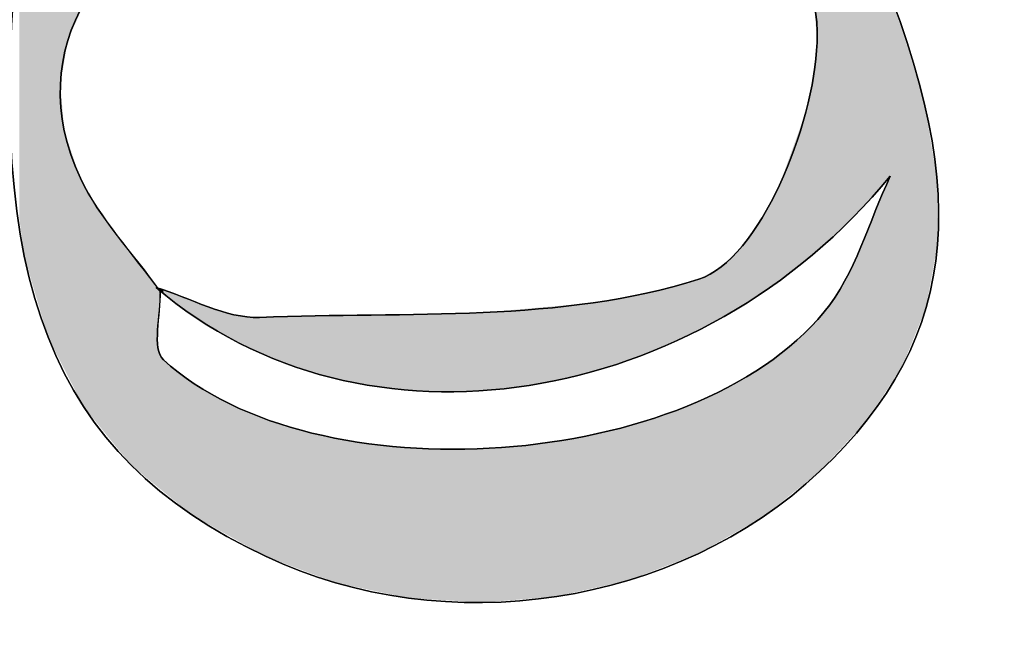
# Model space of a CAD drawing. Extents: x 113 to 1126, y 865 to 1100.
# Tile 8 of 256: x 865.8 to 871.67, y 954.14 to 957.87. Entities that reach past the tile are written whole.
import ezdxf

# ---------------------------------------------------------------- set-up
doc = ezdxf.new("R2010")
doc.units = 0
doc.layers.add('LAYER_1', color=7, linetype='CONTINUOUS')

# ---------------------------------------------------------------- blocks, each defined once
blk = doc.blocks.new('*U10')
at = {"layer": 'LAYER_1', "color": 7}
for points in [[(870.6821, 956.6153), (870.5954, 960.5818), (870.6821, 960.7756)], [(870.5954, 956.5355), (870.568, 960.5205), (870.5954, 960.5818)], [(870.568, 956.5103), (870.5663, 960.5166), (870.568, 960.5205)], [(870.5663, 956.5086), (870.5536, 959.7809), (870.5663, 959.8567)], [(870.5523, 957.742), (870.5412, 959.7071), (870.5523, 959.7734)], [(870.5529, 957.7347), (870.5523, 959.7734), (870.5529, 959.7768)], [(870.5523, 957.742), (870.5523, 959.7734), (870.5529, 957.7347)], [(870.5536, 956.4969), (870.5529, 959.7768), (870.5536, 959.7809)], [(870.5412, 957.8814), (870.5412, 959.7071), (870.5523, 957.742)], [(865.7983, 956.6934), (865.7983, 959.3514), (865.8288, 956.4619)], [(865.8288, 956.4619), (865.8288, 959.3514), (865.97, 955.9799)], [(865.97, 955.9799), (865.97, 959.3513), (866.0437, 955.8361)], [(870.5523, 956.4957), (870.5412, 957.6242), (870.5523, 957.7291)], [(870.5529, 956.4963), (870.5523, 957.7291), (870.5529, 957.7347)], [(870.5412, 956.4855), (870.5342, 957.558), (870.5412, 957.6242)], [(870.5318, 956.4768), (870.5252, 957.5049), (870.5318, 957.5356)], [(870.5342, 956.479), (870.5318, 957.5356), (870.5342, 957.558)], [(866.0437, 955.8361), (866.0437, 957.4852), (866.0668, 955.7911)], [(870.5252, 956.4707), (870.4969, 957.374), (870.5252, 957.5049)], [(870.4967, 956.449), (870.4853, 957.3202), (870.4967, 957.3732)], [(870.4969, 956.4491), (870.4967, 957.3732), (870.4969, 957.374)], [(870.4795, 956.4357), (870.4626, 957.2573), (870.4795, 957.3041)], [(870.4853, 956.4402), (870.4795, 957.3041), (870.4853, 957.3202)], [(870.4626, 956.4228), (870.4327, 957.1746), (870.4626, 957.2573)], [(866.0668, 955.7911), (866.0668, 957.209), (866.0876, 955.7504)], [(870.4327, 956.3999), (870.3836, 957.0388), (870.4327, 957.1746)], [(866.0876, 955.7504), (866.0876, 957.1478), (866.1628, 955.6037)], [(870.3836, 956.3623), (870.3455, 956.9333), (870.3836, 957.0388)], [(866.1628, 955.6037), (866.1628, 956.9276), (866.1813, 955.5676)], [(870.3455, 956.3331), (870.3286, 956.8864), (870.3455, 956.9333)], [(870.989, 955.6984), (870.8982, 956.7212), (870.989, 956.9399)], [(866.1813, 955.5676), (866.1813, 956.8952), (866.1928, 955.5535)], [(866.1928, 955.5535), (866.1928, 956.8751), (866.2635, 955.4666)], [(870.3286, 956.3202), (870.2687, 956.7737), (870.3286, 956.8864)], [(866.2635, 955.4666), (866.2635, 956.7515), (866.2939, 955.4292)], [(870.2562, 956.2664), (870.2395, 956.7187), (870.2562, 956.7501)], [(870.2687, 956.2743), (870.2562, 956.7501), (870.2687, 956.7737)], [(866.2939, 955.4292), (866.2939, 956.709), (866.3533, 955.3561)], [(870.2246, 956.2464), (870.1905, 956.6423), (870.2246, 956.6907)], [(870.2251, 956.2468), (870.2246, 956.6907), (870.2251, 956.6917)], [(870.2395, 956.2558), (870.2251, 956.6917), (870.2395, 956.7187)], [(870.8982, 955.5591), (870.8517, 956.6096), (870.8982, 956.7212)], [(866.3533, 955.3561), (866.3533, 956.626), (866.3833, 955.3191)], [(870.1905, 956.2249), (870.1076, 956.5244), (870.1905, 956.6423)], [(866.3833, 955.3191), (866.3833, 956.584), (866.4658, 955.2177)], [(870.8517, 955.4879), (870.8321, 956.5624), (870.8517, 956.6096)], [(870.1076, 956.1726), (870.0198, 956.4375), (870.1076, 956.5244)], [(870.8136, 955.4466), (870.7661, 956.4175), (870.8136, 956.5179)], [(870.8321, 955.4667), (870.8136, 956.5179), (870.8321, 956.5624)], [(866.4658, 955.2177), (866.4658, 956.4772), (866.5632, 955.138)], [(869.9809, 956.0946), (869.9327, 956.3725), (869.9809, 956.3989)], [(869.999, 956.1039), (869.9809, 956.3989), (869.999, 956.4169)], [(870.005, 956.1077), (869.999, 956.4169), (870.005, 956.4229)], [(870.0198, 956.1171), (870.005, 956.4229), (870.0198, 956.4375)], [(870.7661, 955.3951), (870.717, 956.314), (870.7661, 956.4175)], [(866.5632, 955.138), (866.5632, 956.3511), (866.6138, 955.0967)], [(869.9162, 956.0615), (869.8473, 956.3256), (869.9162, 956.3634)], [(869.9327, 956.0699), (869.9162, 956.3634), (869.9327, 956.3725)], [(866.6138, 956.277), (866.6138, 956.2856), (866.6229, 956.2736)], [(866.6138, 955.0967), (866.6138, 956.277), (866.6229, 955.0892)], [(869.7186, 955.9602), (869.6499, 956.2728), (869.7186, 956.2912)], [(869.778, 955.9906), (869.7186, 956.2912), (869.778, 956.3071)], [(869.7965, 956.0001), (869.778, 956.3071), (869.7965, 956.312)], [(869.8324, 956.0185), (869.7965, 956.312), (869.8324, 956.3216)], [(869.8435, 956.0242), (869.8324, 956.3216), (869.8435, 956.3246)], [(869.8473, 956.0261), (869.8435, 956.3246), (869.8473, 956.3256)], [(870.717, 955.3419), (870.6821, 956.2613), (870.717, 956.314)], [(866.6229, 956.2736), (866.6229, 956.2737), (866.6231, 956.2736)], [(866.6252, 956.2708), (866.6252, 956.2728), (866.6297, 956.2649)], [(866.6297, 956.2649), (866.6297, 956.2711), (866.6393, 956.2577)], [(866.6393, 956.2577), (866.6393, 956.2675), (866.6575, 956.2438)], [(866.6575, 956.2438), (866.6575, 956.2607), (866.8167, 956.1231)], [(866.8167, 956.1231), (866.6575, 956.2607), (866.8167, 956.2012)], [(869.4299, 955.8435), (869.3652, 956.2117), (869.4299, 956.2234)], [(869.4325, 955.8445), (869.4299, 956.2234), (869.4325, 956.2238)], [(869.4999, 955.8717), (869.4325, 956.2238), (869.4999, 956.2359)], [(869.5181, 955.8791), (869.4999, 956.2359), (869.5181, 956.2392)], [(869.5372, 955.8868), (869.5181, 956.2392), (869.5372, 956.2427)], [(869.6499, 955.9324), (869.5372, 956.2427), (869.6499, 956.2728)], [(870.6821, 955.304), (870.5954, 956.1306), (870.6821, 956.2613)], [(866.8167, 956.1231), (866.8167, 956.2012), (866.8263, 956.1158)], [(866.8263, 956.1158), (866.8263, 956.1977), (866.8415, 956.1043)], [(866.8415, 956.1043), (866.8415, 956.192), (866.8534, 956.0952)], [(866.8534, 956.0952), (866.8534, 956.1875), (866.9235, 956.0541)], [(866.9235, 956.0541), (866.9235, 956.1613), (867.0532, 955.9781)], [(868.9609, 955.7187), (868.8371, 956.1516), (868.9609, 956.1625)], [(869.0015, 955.727), (868.9609, 956.1625), (869.0015, 956.1661)], [(869.1352, 955.7544), (869.0015, 956.1661), (869.1352, 956.1779)], [(869.1662, 955.7638), (869.1352, 956.1779), (869.1662, 956.1807)], [(869.2187, 955.7796), (869.1662, 956.1807), (869.2187, 956.1853)], [(869.2444, 955.7874), (869.2187, 956.1853), (869.2444, 956.19)], [(869.3402, 955.8164), (869.2444, 956.19), (869.3402, 956.2072)], [(869.3652, 955.8239), (869.3402, 956.2072), (869.3652, 956.2117)], [(867.0532, 955.9781), (867.0532, 956.1219), (867.078, 955.9636)], [(867.078, 955.9636), (867.078, 956.1144), (867.1078, 955.9461)], [(867.1078, 955.9461), (867.1078, 956.1113), (867.1088, 955.9455)], [(867.1088, 955.9455), (867.1088, 956.1112), (867.2311, 955.8917)], [(867.2656, 955.8766), (867.2311, 956.0986), (867.2656, 956.0993)], [(867.2311, 955.8917), (867.2311, 956.0986), (867.2656, 955.8766)], [(867.2884, 955.8666), (867.2656, 956.0993), (867.2884, 956.0998)], [(867.2656, 955.8766), (867.2656, 956.0993), (867.2884, 955.8666)], [(867.3776, 955.8274), (867.2884, 956.0998), (867.3776, 956.1017)], [(867.2884, 955.8666), (867.2884, 956.0998), (867.3776, 955.8274)], [(867.543, 955.7759), (867.3776, 956.1017), (867.543, 956.1053)], [(867.3776, 955.8274), (867.3776, 956.1017), (867.543, 955.7759)], [(867.6573, 955.7404), (867.543, 956.1053), (867.6573, 956.1078)], [(867.543, 955.7759), (867.543, 956.1053), (867.6573, 955.7404)], [(867.6826, 955.7354), (867.6573, 956.1078), (867.6826, 956.1083)], [(867.6573, 955.7404), (867.6573, 956.1078), (867.6826, 955.7354)], [(867.8127, 955.7099), (867.6826, 956.1083), (867.8127, 956.1112)], [(867.6826, 955.7354), (867.6826, 956.1083), (867.8127, 955.7099)], [(867.9455, 955.684), (867.8127, 956.1112), (867.9455, 956.114)], [(867.8127, 955.7099), (867.8127, 956.1112), (867.9455, 955.684)], [(868.0936, 955.6707), (867.9455, 956.114), (868.0936, 956.1172)], [(867.9455, 955.684), (867.9455, 956.114), (868.0936, 955.6707)], [(868.1172, 955.6686), (868.0936, 956.1172), (868.1172, 956.1177)], [(868.0936, 955.6707), (868.0936, 956.1172), (868.1172, 955.6686)], [(868.2247, 955.659), (868.1172, 956.1177), (868.2247, 956.1201)], [(868.1172, 955.6686), (868.1172, 956.1177), (868.2247, 955.659)], [(868.2398, 955.6577), (868.2247, 956.1201), (868.2398, 956.1204)], [(868.2247, 955.659), (868.2247, 956.1201), (868.2398, 955.6577)], [(868.3813, 955.6593), (868.2398, 956.1204), (868.3813, 956.1235)], [(868.5378, 955.661), (868.3813, 956.1235), (868.5378, 956.1268)], [(868.56, 955.6634), (868.5378, 956.1268), (868.56, 956.1273)], [(868.5637, 955.6638), (868.56, 956.1273), (868.5637, 956.1274)], [(868.6718, 955.6755), (868.5637, 956.1274), (868.6718, 956.137)], [(868.8371, 955.6934), (868.6718, 956.137), (868.8371, 956.1516)], [(870.5663, 955.1791), (870.5536, 956.0872), (870.5663, 956.1004)], [(870.568, 955.1805), (870.5663, 956.1004), (870.568, 956.1022)], [(870.5954, 955.2101), (870.568, 956.1022), (870.5954, 956.1306)], [(870.5252, 955.1463), (870.4969, 956.0285), (870.5252, 956.0578)], [(870.5318, 955.1516), (870.5252, 956.0578), (870.5318, 956.0646)], [(870.5342, 955.1535), (870.5318, 956.0646), (870.5342, 956.0671)], [(870.5412, 955.1591), (870.5342, 956.0671), (870.5412, 956.0744)], [(870.5523, 955.1679), (870.5412, 956.0744), (870.5523, 956.0859)], [(870.5529, 955.1684), (870.5523, 956.0859), (870.5529, 956.0865)], [(870.5536, 955.1689), (870.5529, 956.0865), (870.5536, 956.0872)], [(866.6229, 955.0892), (866.6229, 956.0218), (866.6231, 955.0891)], [(866.6231, 955.0891), (866.6231, 956.0167), (866.6252, 955.0873)], [(870.4626, 955.0964), (870.4327, 955.9619), (870.4626, 955.9928)], [(870.4795, 955.1099), (870.4626, 955.9928), (870.4795, 956.0104)], [(870.4853, 955.1145), (870.4795, 956.0104), (870.4853, 956.0164)], [(870.4967, 955.1237), (870.4853, 956.0164), (870.4967, 956.0283)], [(870.4969, 955.1238), (870.4967, 956.0283), (870.4969, 956.0285)], [(870.3836, 955.0336), (870.3455, 955.8943), (870.3836, 955.9238)], [(870.4327, 955.0727), (870.3836, 955.9238), (870.4327, 955.9619)], [(866.6252, 955.0873), (866.6252, 955.9177), (866.6297, 955.0836)], [(866.6297, 955.0836), (866.6297, 955.9078), (866.6393, 955.0758)], [(866.6393, 955.0758), (866.6393, 955.8867), (866.6575, 955.0609)], [(870.3286, 954.9897), (870.2687, 955.8347), (870.3286, 955.8811)], [(870.3455, 955.0032), (870.3286, 955.8811), (870.3455, 955.8943)], [(866.6575, 955.0609), (866.6575, 955.8464), (866.8167, 954.9307)], [(870.2395, 954.9187), (870.2251, 955.8035), (870.2395, 955.812)], [(870.2562, 954.932), (870.2395, 955.812), (870.2562, 955.825)], [(870.2687, 954.942), (870.2562, 955.825), (870.2687, 955.8347)], [(870.1905, 954.8877), (870.1076, 955.7335), (870.1905, 955.7829)], [(870.2246, 954.907), (870.1905, 955.7829), (870.2246, 955.8032)], [(870.2251, 954.9073), (870.2246, 955.8032), (870.2251, 955.8035)], [(866.8167, 954.9307), (866.8167, 955.7227), (866.8263, 954.9229)], [(866.8263, 954.9229), (866.8263, 955.7152), (866.8415, 954.9143)], [(866.8415, 954.9143), (866.8415, 955.7034), (866.8534, 954.9076)], [(866.8534, 954.9076), (866.8534, 955.6966), (866.9235, 954.8682)], [(870.1076, 954.8408), (870.0198, 955.6812), (870.1076, 955.7335)], [(866.9235, 954.8682), (866.9235, 955.6568), (867.0532, 954.7953)], [(869.9162, 954.7325), (869.8473, 955.6017), (869.9162, 955.6335)], [(869.9327, 954.7418), (869.9162, 955.6335), (869.9327, 955.641)], [(869.9809, 954.769), (869.9327, 955.641), (869.9809, 955.6632)], [(869.999, 954.7793), (869.9809, 955.6632), (869.999, 955.6716)], [(870.005, 954.7827), (869.999, 955.6716), (870.005, 955.6744)], [(870.0198, 954.7911), (870.005, 955.6744), (870.0198, 955.6812)], [(867.0532, 954.7953), (867.0532, 955.5831), (867.078, 954.7814)], [(867.078, 954.7814), (867.078, 955.5728), (867.1078, 954.7646)], [(869.7965, 954.6733), (869.778, 955.5698), (869.7965, 955.5783)], [(869.8324, 954.6871), (869.7965, 955.5783), (869.8324, 955.5948)], [(869.8435, 954.6913), (869.8324, 955.5948), (869.8435, 955.5999)], [(869.8473, 954.6935), (869.8435, 955.5999), (869.8473, 955.6017)], [(867.1078, 954.7646), (867.1078, 955.5604), (867.1088, 954.764)], [(867.1088, 954.764), (867.1088, 955.56), (867.2311, 954.6953)], [(869.6499, 954.6171), (869.5372, 955.4847), (869.6499, 955.5245)], [(869.7186, 954.6435), (869.6499, 955.5245), (869.7186, 955.5488)], [(869.778, 954.6662), (869.7186, 955.5488), (869.778, 955.5698)], [(867.2311, 954.6953), (867.2311, 955.5091), (867.2656, 954.6759)], [(867.2656, 954.6759), (867.2656, 955.4948), (867.2884, 954.6673)], [(867.2884, 954.6673), (867.2884, 955.4853), (867.3776, 954.6337)], [(867.3776, 954.6337), (867.3776, 955.4588), (867.543, 954.5715)], [(869.4299, 954.5333), (869.3652, 955.4379), (869.4299, 955.4549)], [(869.4325, 954.5339), (869.4299, 955.4549), (869.4325, 955.4555)], [(869.4999, 954.5597), (869.4325, 955.4555), (869.4999, 955.4732)], [(869.5181, 954.5667), (869.4999, 955.4732), (869.5181, 955.478)], [(869.5372, 954.574), (869.5181, 955.478), (869.5372, 955.4847)], [(867.543, 954.5715), (867.543, 955.4097), (867.6573, 954.5284)], [(869.2187, 954.4856), (869.1662, 955.392), (869.2187, 955.4015)], [(869.2444, 954.4914), (869.2187, 955.4015), (869.2444, 955.4062)], [(869.3402, 954.513), (869.2444, 955.4062), (869.3402, 955.4313)], [(869.3652, 954.5187), (869.3402, 955.4313), (869.3652, 955.4379)], [(867.6573, 954.5284), (867.6573, 955.3869), (867.6826, 954.5189)], [(867.6826, 954.5189), (867.6826, 955.3819), (867.8127, 954.4915)], [(867.8127, 954.4915), (867.8127, 955.356), (867.9455, 954.4636)], [(867.9455, 954.4636), (867.9455, 955.3408), (868.0936, 954.4325)], [(868.8371, 954.4231), (868.6718, 955.3235), (868.8371, 955.3413)], [(868.9609, 954.4332), (868.8371, 955.3413), (868.9609, 955.3546)], [(869.0015, 954.4365), (868.9609, 955.3546), (869.0015, 955.362)], [(869.1352, 954.4667), (869.0015, 955.362), (869.1352, 955.3863)], [(869.1662, 954.4737), (869.1352, 955.3863), (869.1662, 955.392)], [(868.0936, 954.4325), (868.0936, 955.3239), (868.1172, 954.4275)], [(868.1172, 954.4275), (868.1172, 955.323), (868.2247, 954.421)], [(868.2247, 954.421), (868.2247, 955.319), (868.2398, 954.4201)], [(868.2398, 954.4201), (868.2398, 955.3185), (868.3813, 954.4115)], [(868.5378, 954.4019), (868.3813, 955.3132), (868.5378, 955.3187)], [(868.3813, 954.4115), (868.3813, 955.3132), (868.5378, 954.4019)], [(868.56, 954.4006), (868.5378, 955.3187), (868.56, 955.3195)], [(868.5378, 954.4019), (868.5378, 955.3187), (868.56, 954.4006)], [(868.5637, 954.4009), (868.56, 955.3195), (868.5637, 955.3196)], [(868.6718, 954.4097), (868.5637, 955.3196), (868.6718, 955.3235)]]:
    blk.add_solid(points, dxfattribs=at)
at = {"layer": 'LAYER_1', "color": 7, "extrusion": (0, 0, -1)}
for points in [[(-870.6821, 956.6153), (-870.6821, 960.7756), (-870.717, 956.6476)], [(-870.717, 956.6476), (-870.6821, 960.7756), (-870.717, 960.7043)], [(-870.717, 956.6476), (-870.717, 960.7043), (-870.7661, 956.6928)], [(-870.7661, 956.6928), (-870.717, 960.7043), (-870.7661, 960.6042)], [(-870.5954, 956.5355), (-870.5954, 960.5818), (-870.6821, 956.6153)], [(-870.7661, 956.6928), (-870.7661, 960.6042), (-870.8136, 956.7454)], [(-870.8136, 956.7454), (-870.7661, 960.6042), (-870.8136, 960.5072)], [(-870.5663, 956.5086), (-870.5663, 960.5166), (-870.568, 956.5103)], [(-870.568, 956.5103), (-870.568, 960.5205), (-870.5954, 956.5355)], [(-870.8136, 956.7454), (-870.8136, 960.5072), (-870.8321, 956.7659)], [(-870.8321, 956.7659), (-870.8136, 960.5072), (-870.8321, 960.4694)], [(-870.5529, 956.4963), (-870.5529, 959.7768), (-870.5536, 956.4969)], [(-870.5536, 956.4969), (-870.5536, 959.7809), (-870.5663, 956.5086)], [(-865.8288, 956.4619), (-865.7983, 959.3514), (-865.8288, 959.3514)], [(-865.97, 955.9799), (-865.8288, 959.3514), (-865.97, 959.3513)], [(-866.0437, 955.8361), (-865.97, 959.3513), (-866.0437, 959.3513)], [(-866.0437, 957.4852), (-866.0437, 959.3513), (-866.0668, 957.6224)], [(-866.0668, 957.6224), (-866.0437, 959.3513), (-866.0668, 959.3513)], [(-866.0668, 957.6224), (-866.0668, 959.3513), (-866.0876, 957.7466)], [(-866.0876, 957.7466), (-866.0668, 959.3513), (-866.0876, 959.3513)], [(-866.0876, 957.7466), (-866.0876, 959.3513), (-866.1628, 957.9158)], [(-870.8321, 956.7659), (-870.8321, 958.3923), (-870.8517, 956.7877)], [(-870.8517, 956.7877), (-870.8321, 958.3923), (-870.8517, 958.3437)], [(-870.8517, 956.7877), (-870.8517, 958.3437), (-870.8982, 956.8391)], [(-870.8982, 956.8391), (-870.8517, 958.3437), (-870.8982, 958.2287)], [(-870.8982, 956.8391), (-870.8982, 958.2287), (-870.989, 956.9399)], [(-870.989, 956.9399), (-870.8982, 958.2287), (-870.989, 958.0034)], [(-870.989, 955.6984), (-870.989, 958.0034), (-871.006, 955.7245)], [(-871.006, 955.7245), (-870.989, 958.0034), (-871.006, 957.9613)], [(-871.006, 955.7245), (-871.006, 957.9613), (-871.0468, 955.787)], [(-871.0468, 955.787), (-871.006, 957.9613), (-871.0468, 957.8602)], [(-871.0468, 955.787), (-871.0468, 957.8602), (-871.0565, 955.8019)], [(-871.0565, 955.8019), (-871.0468, 957.8602), (-871.0565, 957.8277)], [(-871.0565, 955.8019), (-871.0565, 957.8277), (-871.063, 955.8118)], [(-871.063, 955.8118), (-871.0565, 957.8277), (-871.063, 957.8062)], [(-871.063, 955.8118), (-871.063, 957.8062), (-871.1262, 955.9689)], [(-871.1262, 955.9689), (-871.063, 957.8062), (-871.1262, 957.5945)], [(-870.5523, 956.4957), (-870.5523, 957.7291), (-870.5529, 956.4963)], [(-870.5412, 956.4855), (-870.5412, 957.6242), (-870.5523, 956.4957)], [(-871.1262, 955.9689), (-871.1262, 957.5945), (-871.1579, 956.0473)], [(-871.1579, 956.0473), (-871.1262, 957.5945), (-871.1579, 957.4888)], [(-870.5318, 956.4768), (-870.5318, 957.5356), (-870.5342, 956.479)], [(-870.5342, 956.479), (-870.5342, 957.558), (-870.5412, 956.4855)], [(-866.0668, 955.7911), (-866.0437, 957.4852), (-866.0668, 957.209)], [(-870.5252, 956.4707), (-870.5252, 957.5049), (-870.5318, 956.4768)], [(-871.1579, 956.0473), (-871.1579, 957.4888), (-871.1916, 956.1311)], [(-871.1916, 956.1311), (-871.1579, 957.4888), (-871.1916, 957.3758)], [(-870.4967, 956.449), (-870.4967, 957.3732), (-870.4969, 956.4491)], [(-870.4969, 956.4491), (-870.4969, 957.374), (-870.5252, 956.4707)], [(-871.1916, 956.1311), (-871.1916, 957.3758), (-871.1921, 956.1322)], [(-871.1921, 956.1322), (-871.1916, 957.3758), (-871.1921, 957.3732)], [(-871.1921, 956.1322), (-871.1921, 957.3732), (-871.2021, 956.1573)], [(-871.2021, 956.1573), (-871.1921, 957.3732), (-871.2021, 957.3133)], [(-870.4795, 956.4357), (-870.4795, 957.3041), (-870.4853, 956.4402)], [(-870.4853, 956.4402), (-870.4853, 957.3202), (-870.4967, 956.449)], [(-871.2021, 956.1573), (-871.2021, 957.3133), (-871.2028, 956.161)], [(-871.2028, 956.161), (-871.2021, 957.3133), (-871.2028, 957.3094)], [(-871.2028, 956.161), (-871.2028, 957.3094), (-871.266, 956.5095)], [(-871.266, 956.5095), (-871.2028, 957.3094), (-871.266, 956.9341)], [(-870.4626, 956.4228), (-870.4626, 957.2573), (-870.4795, 956.4357)], [(-866.0876, 955.7504), (-866.0668, 957.209), (-866.0876, 957.1478)], [(-870.4327, 956.3999), (-870.4327, 957.1746), (-870.4626, 956.4228)], [(-866.1628, 955.6037), (-866.0876, 957.1478), (-866.1628, 956.9276)], [(-870.3836, 956.3623), (-870.3836, 957.0388), (-870.4327, 956.3999)], [(-866.1813, 955.5676), (-866.1628, 956.9276), (-866.1813, 956.8952)], [(-870.3455, 956.3331), (-870.3455, 956.9333), (-870.3836, 956.3623)], [(-871.266, 956.5095), (-871.266, 956.9341), (-871.2697, 956.5296)], [(-866.1928, 955.5535), (-866.1813, 956.8952), (-866.1928, 956.8751)], [(-866.2635, 955.4666), (-866.1928, 956.8751), (-866.2635, 956.7515)], [(-870.3286, 956.3202), (-870.3286, 956.8864), (-870.3455, 956.3331)], [(-866.2939, 955.4292), (-866.2635, 956.7515), (-866.2939, 956.709)], [(-870.2562, 956.2664), (-870.2562, 956.7501), (-870.2687, 956.2743)], [(-870.2687, 956.2743), (-870.2687, 956.7737), (-870.3286, 956.3202)], [(-866.3533, 955.3561), (-866.2939, 956.709), (-866.3533, 956.626)], [(-870.2246, 956.2464), (-870.2246, 956.6907), (-870.2251, 956.2468)], [(-870.2251, 956.2468), (-870.2251, 956.6917), (-870.2395, 956.2558)], [(-870.2395, 956.2558), (-870.2395, 956.7187), (-870.2562, 956.2664)], [(-870.8982, 955.5591), (-870.8982, 956.7212), (-870.989, 955.6984)], [(-866.3833, 955.3191), (-866.3533, 956.626), (-866.3833, 956.584)], [(-870.1905, 956.2249), (-870.1905, 956.6423), (-870.2246, 956.2464)], [(-866.4658, 955.2177), (-866.3833, 956.584), (-866.4658, 956.4772)], [(-870.8517, 955.4879), (-870.8517, 956.6096), (-870.8982, 955.5591)], [(-870.1076, 956.1726), (-870.1076, 956.5244), (-870.1905, 956.2249)], [(-870.8136, 955.4466), (-870.8136, 956.5179), (-870.8321, 955.4667)], [(-870.8321, 955.4667), (-870.8321, 956.5624), (-870.8517, 955.4879)], [(-866.5632, 955.138), (-866.4658, 956.4772), (-866.5632, 956.3511)], [(-869.9809, 956.0946), (-869.9809, 956.3989), (-869.999, 956.1039)], [(-869.999, 956.1039), (-869.999, 956.4169), (-870.005, 956.1077)], [(-870.005, 956.1077), (-870.005, 956.4229), (-870.0198, 956.1171)], [(-870.0198, 956.1171), (-870.0198, 956.4375), (-870.1076, 956.1726)], [(-870.7661, 955.3951), (-870.7661, 956.4175), (-870.8136, 955.4466)], [(-866.6138, 955.0967), (-866.5632, 956.3511), (-866.6138, 956.2856)], [(-869.9162, 956.0615), (-869.9162, 956.3634), (-869.9327, 956.0699)], [(-869.9327, 956.0699), (-869.9327, 956.3725), (-869.9809, 956.0946)], [(-866.6229, 956.2736), (-866.6138, 956.2856), (-866.6229, 956.2737)], [(-866.6229, 955.0892), (-866.6138, 956.277), (-866.6229, 956.2701)], [(-869.7186, 955.9602), (-869.7186, 956.2912), (-869.778, 955.9906)], [(-869.778, 955.9906), (-869.778, 956.3071), (-869.7965, 956.0001)], [(-869.7965, 956.0001), (-869.7965, 956.312), (-869.8324, 956.0185)], [(-869.8324, 956.0185), (-869.8324, 956.3216), (-869.8435, 956.0242)], [(-869.8435, 956.0242), (-869.8435, 956.3246), (-869.8473, 956.0261)], [(-869.8473, 956.0261), (-869.8473, 956.3256), (-869.9162, 956.0615)], [(-870.717, 955.3419), (-870.717, 956.314), (-870.7661, 955.3951)], [(-866.6229, 956.0218), (-866.6229, 956.2701), (-866.6231, 956.0234)], [(-866.6231, 956.0234), (-866.6229, 956.2701), (-866.6231, 956.27)], [(-866.6252, 956.2708), (-866.6231, 956.2736), (-866.6252, 956.2728)], [(-866.6231, 956.0234), (-866.6231, 956.27), (-866.6252, 956.0539)], [(-866.6252, 956.0539), (-866.6231, 956.27), (-866.6252, 956.2683)], [(-866.6297, 956.2649), (-866.6252, 956.2728), (-866.6297, 956.2711)], [(-866.6252, 956.0539), (-866.6252, 956.2683), (-866.6297, 956.1177)], [(-866.6297, 956.1177), (-866.6252, 956.2683), (-866.6297, 956.2649)], [(-866.6393, 956.2577), (-866.6297, 956.2711), (-866.6393, 956.2675)], [(-866.6297, 956.1177), (-866.6297, 956.2649), (-866.6393, 956.2526)], [(-866.6575, 956.2438), (-866.6393, 956.2675), (-866.6575, 956.2607)], [(-869.4299, 955.8435), (-869.4299, 956.2234), (-869.4325, 955.8445)], [(-869.4325, 955.8445), (-869.4325, 956.2238), (-869.4999, 955.8717)], [(-869.4999, 955.8717), (-869.4999, 956.2359), (-869.5181, 955.8791)], [(-869.5181, 955.8791), (-869.5181, 956.2392), (-869.5372, 955.8868)], [(-869.5372, 955.8868), (-869.5372, 956.2427), (-869.6499, 955.9324)], [(-869.6499, 955.9324), (-869.6499, 956.2728), (-869.7186, 955.9602)], [(-870.6821, 955.304), (-870.6821, 956.2613), (-870.717, 955.3419)], [(-866.8263, 956.1158), (-866.8167, 956.2012), (-866.8263, 956.1977)], [(-866.8415, 956.1043), (-866.8263, 956.1977), (-866.8415, 956.192)], [(-866.8534, 956.0952), (-866.8415, 956.192), (-866.8534, 956.1875)], [(-866.9235, 956.0541), (-866.8534, 956.1875), (-866.9235, 956.1613)], [(-867.0532, 955.9781), (-866.9235, 956.1613), (-867.0532, 956.1219)], [(-868.9609, 955.7187), (-868.9609, 956.1625), (-869.0015, 955.727)], [(-869.0015, 955.727), (-869.0015, 956.1661), (-869.1352, 955.7544)], [(-869.1352, 955.7544), (-869.1352, 956.1779), (-869.1662, 955.7638)], [(-869.1662, 955.7638), (-869.1662, 956.1807), (-869.2187, 955.7796)], [(-869.2187, 955.7796), (-869.2187, 956.1853), (-869.2444, 955.7874)], [(-869.2444, 955.7874), (-869.2444, 956.19), (-869.3402, 955.8164)], [(-869.3402, 955.8164), (-869.3402, 956.2072), (-869.3652, 955.8239)], [(-869.3652, 955.8239), (-869.3652, 956.2117), (-869.4299, 955.8435)], [(-867.078, 955.9636), (-867.0532, 956.1219), (-867.078, 956.1144)], [(-867.1078, 955.9461), (-867.078, 956.1144), (-867.1078, 956.1113)], [(-867.1088, 955.9455), (-867.1078, 956.1113), (-867.1088, 956.1112)], [(-867.2311, 955.8917), (-867.1088, 956.1112), (-867.2311, 956.0986)], [(-868.2398, 955.6577), (-868.2398, 956.1204), (-868.3813, 955.6593)], [(-868.3813, 955.6593), (-868.3813, 956.1235), (-868.5378, 955.661)], [(-868.5378, 955.661), (-868.5378, 956.1268), (-868.56, 955.6634)], [(-868.56, 955.6634), (-868.56, 956.1273), (-868.5637, 955.6638)], [(-868.5637, 955.6638), (-868.5637, 956.1274), (-868.6718, 955.6755)], [(-868.6718, 955.6755), (-868.6718, 956.137), (-868.8371, 955.6934)], [(-868.8371, 955.6934), (-868.8371, 956.1516), (-868.9609, 955.7187)], [(-870.5663, 955.1791), (-870.5663, 956.1004), (-870.568, 955.1805)], [(-870.568, 955.1805), (-870.568, 956.1022), (-870.5954, 955.2101)], [(-870.5954, 955.2101), (-870.5954, 956.1306), (-870.6821, 955.304)], [(-870.5252, 955.1463), (-870.5252, 956.0578), (-870.5318, 955.1516)], [(-870.5318, 955.1516), (-870.5318, 956.0646), (-870.5342, 955.1535)], [(-870.5342, 955.1535), (-870.5342, 956.0671), (-870.5412, 955.1591)], [(-870.5412, 955.1591), (-870.5412, 956.0744), (-870.5523, 955.1679)], [(-870.5523, 955.1679), (-870.5523, 956.0859), (-870.5529, 955.1684)], [(-870.5529, 955.1684), (-870.5529, 956.0865), (-870.5536, 955.1689)], [(-870.5536, 955.1689), (-870.5536, 956.0872), (-870.5663, 955.1791)], [(-866.6231, 955.0891), (-866.6229, 956.0218), (-866.6231, 956.0167)], [(-866.6252, 955.0873), (-866.6231, 956.0167), (-866.6252, 955.9177)], [(-870.4626, 955.0964), (-870.4626, 955.9928), (-870.4795, 955.1099)], [(-870.4795, 955.1099), (-870.4795, 956.0104), (-870.4853, 955.1145)], [(-870.4853, 955.1145), (-870.4853, 956.0164), (-870.4967, 955.1237)], [(-870.4967, 955.1237), (-870.4967, 956.0283), (-870.4969, 955.1238)], [(-870.4969, 955.1238), (-870.4969, 956.0285), (-870.5252, 955.1463)], [(-870.3836, 955.0336), (-870.3836, 955.9238), (-870.4327, 955.0727)], [(-870.4327, 955.0727), (-870.4327, 955.9619), (-870.4626, 955.0964)], [(-866.6297, 955.0836), (-866.6252, 955.9177), (-866.6297, 955.9078)], [(-866.6393, 955.0758), (-866.6297, 955.9078), (-866.6393, 955.8867)], [(-866.6575, 955.0609), (-866.6393, 955.8867), (-866.6575, 955.8464)], [(-870.3286, 954.9897), (-870.3286, 955.8811), (-870.3455, 955.0032)], [(-870.3455, 955.0032), (-870.3455, 955.8943), (-870.3836, 955.0336)], [(-866.8167, 954.9307), (-866.6575, 955.8464), (-866.8167, 955.7227)], [(-870.2395, 954.9187), (-870.2395, 955.812), (-870.2562, 954.932)], [(-870.2562, 954.932), (-870.2562, 955.825), (-870.2687, 954.942)], [(-870.2687, 954.942), (-870.2687, 955.8347), (-870.3286, 954.9897)], [(-870.1905, 954.8877), (-870.1905, 955.7829), (-870.2246, 954.907)], [(-870.2246, 954.907), (-870.2246, 955.8032), (-870.2251, 954.9073)], [(-870.2251, 954.9073), (-870.2251, 955.8035), (-870.2395, 954.9187)], [(-866.8263, 954.9229), (-866.8167, 955.7227), (-866.8263, 955.7152)], [(-866.8415, 954.9143), (-866.8263, 955.7152), (-866.8415, 955.7034)], [(-866.8534, 954.9076), (-866.8415, 955.7034), (-866.8534, 955.6966)], [(-866.9235, 954.8682), (-866.8534, 955.6966), (-866.9235, 955.6568)], [(-870.1076, 954.8408), (-870.1076, 955.7335), (-870.1905, 954.8877)], [(-867.0532, 954.7953), (-866.9235, 955.6568), (-867.0532, 955.5831)], [(-869.9162, 954.7325), (-869.9162, 955.6335), (-869.9327, 954.7418)], [(-869.9327, 954.7418), (-869.9327, 955.641), (-869.9809, 954.769)], [(-869.9809, 954.769), (-869.9809, 955.6632), (-869.999, 954.7793)], [(-869.999, 954.7793), (-869.999, 955.6716), (-870.005, 954.7827)], [(-870.005, 954.7827), (-870.005, 955.6744), (-870.0198, 954.7911)], [(-870.0198, 954.7911), (-870.0198, 955.6812), (-870.1076, 954.8408)], [(-867.078, 954.7814), (-867.0532, 955.5831), (-867.078, 955.5728)], [(-867.1078, 954.7646), (-867.078, 955.5728), (-867.1078, 955.5604)], [(-869.7965, 954.6733), (-869.7965, 955.5783), (-869.8324, 954.6871)], [(-869.8324, 954.6871), (-869.8324, 955.5948), (-869.8435, 954.6913)], [(-869.8435, 954.6913), (-869.8435, 955.5999), (-869.8473, 954.6935)], [(-869.8473, 954.6935), (-869.8473, 955.6017), (-869.9162, 954.7325)], [(-867.1088, 954.764), (-867.1078, 955.5604), (-867.1088, 955.56)], [(-867.2311, 954.6953), (-867.1088, 955.56), (-867.2311, 955.5091)], [(-869.6499, 954.6171), (-869.6499, 955.5245), (-869.7186, 954.6435)], [(-869.7186, 954.6435), (-869.7186, 955.5488), (-869.778, 954.6662)], [(-869.778, 954.6662), (-869.778, 955.5698), (-869.7965, 954.6733)], [(-867.2656, 954.6759), (-867.2311, 955.5091), (-867.2656, 955.4948)], [(-867.2884, 954.6673), (-867.2656, 955.4948), (-867.2884, 955.4853)], [(-867.3776, 954.6337), (-867.2884, 955.4853), (-867.3776, 955.4588)], [(-867.543, 954.5715), (-867.3776, 955.4588), (-867.543, 955.4097)], [(-869.4299, 954.5333), (-869.4299, 955.4549), (-869.4325, 954.5339)], [(-869.4325, 954.5339), (-869.4325, 955.4555), (-869.4999, 954.5597)], [(-869.4999, 954.5597), (-869.4999, 955.4732), (-869.5181, 954.5667)], [(-869.5181, 954.5667), (-869.5181, 955.478), (-869.5372, 954.574)], [(-869.5372, 954.574), (-869.5372, 955.4847), (-869.6499, 954.6171)], [(-867.6573, 954.5284), (-867.543, 955.4097), (-867.6573, 955.3869)], [(-869.2187, 954.4856), (-869.2187, 955.4015), (-869.2444, 954.4914)], [(-869.2444, 954.4914), (-869.2444, 955.4062), (-869.3402, 954.513)], [(-869.3402, 954.513), (-869.3402, 955.4313), (-869.3652, 954.5187)], [(-869.3652, 954.5187), (-869.3652, 955.4379), (-869.4299, 954.5333)], [(-867.6826, 954.5189), (-867.6573, 955.3869), (-867.6826, 955.3819)], [(-867.8127, 954.4915), (-867.6826, 955.3819), (-867.8127, 955.356)], [(-867.9455, 954.4636), (-867.8127, 955.356), (-867.9455, 955.3408)], [(-868.0936, 954.4325), (-867.9455, 955.3408), (-868.0936, 955.3239)], [(-868.8371, 954.4231), (-868.8371, 955.3413), (-868.9609, 954.4332)], [(-868.9609, 954.4332), (-868.9609, 955.3546), (-869.0015, 954.4365)], [(-869.0015, 954.4365), (-869.0015, 955.362), (-869.1352, 954.4667)], [(-869.1352, 954.4667), (-869.1352, 955.3863), (-869.1662, 954.4737)], [(-869.1662, 954.4737), (-869.1662, 955.392), (-869.2187, 954.4856)], [(-868.1172, 954.4275), (-868.0936, 955.3239), (-868.1172, 955.323)], [(-868.2247, 954.421), (-868.1172, 955.323), (-868.2247, 955.319)], [(-868.2398, 954.4201), (-868.2247, 955.319), (-868.2398, 955.3185)], [(-868.3813, 954.4115), (-868.2398, 955.3185), (-868.3813, 955.3132)], [(-868.56, 954.4006), (-868.56, 955.3195), (-868.5637, 954.4009)], [(-868.5637, 954.4009), (-868.5637, 955.3196), (-868.6718, 954.4097)], [(-868.6718, 954.4097), (-868.6718, 955.3235), (-868.8371, 954.4231)]]:
    blk.add_solid(points, dxfattribs=at)

msp = doc.modelspace()

# ---------------------------------------------------------------- linework, layer by layer
at = {"layer": 'LAYER_1', "color": 7}
msp.add_open_spline([(722.5127, 865.618), (719.3552, 865.7013), (716.1975, 865.7778), (713.04, 865.8695), (708.5304, 865.9997), (704.0211, 866.143), (699.5118, 866.2767), (696.7495, 866.358), (693.9869, 866.4255), (691.2246, 866.5116), (686.0952, 866.6715), (680.9658, 866.8513), (675.8361, 867.0015), (672.1729, 867.1083), (668.5056, 867.1097), (664.8462, 867.2819), (657.6932, 867.6196), (650.5419, 868.0006), (643.3947, 868.4416), (634.3351, 869.001), (625.2793, 869.626), (616.2232, 870.2447), (605.3097, 870.9909), (594.392, 871.6875), (583.4869, 872.5419), (573.6515, 873.3122), (563.8295, 874.2583), (554.003, 875.1433), (547.1508, 875.7607), (540.2997, 876.3904), (533.4505, 877.0422), (526.9959, 877.6569), (520.5453, 878.3138), (514.0918, 878.9395), (509.265, 879.4076), (504.4264, 879.7697), (499.6112, 880.3333), (492.947, 881.1137), (486.2993, 882.0366), (479.6451, 882.9024), (472.208, 883.8697), (464.7658, 884.7985), (457.3364, 885.8217), (446.5013, 887.3141), (435.668, 888.8238), (424.8487, 890.4251), (416.0339, 891.7294), (407.2396, 893.1722), (398.4384, 894.5674), (388.0232, 896.2183), (377.6259, 897.9884), (367.1931, 899.517), (353.3476, 901.5458), (339.6377, 904.314), (325.884, 906.8434), (314.1279, 909.0052), (302.3435, 911.0481), (290.6586, 913.5499), (274.2317, 917.067), (257.8564, 920.8397), (241.5126, 924.7272), (226.4289, 928.3149), (211.3905, 932.1021), (196.3825, 935.9958), (189.8933, 937.6794), (183.5285, 939.8429), (177.1117, 941.8028), (169.9934, 943.977), (162.8455, 946.0609), (155.7765, 948.3853), (150.3155, 950.1806), (144.9994, 952.4161), (139.5398, 954.2158), (134.3804, 955.9163), (129.7988, 958.5291), (125.4719, 961.7675), (122.5513, 963.953), (120.1603, 966.6457), (117.5706, 969.1517), (117.26, 969.4521), (117.0724, 969.8986), (116.8849, 970.3037), (116.293, 971.5826), (115.6556, 972.8483), (115.1737, 974.1691), (114.7148, 975.4273), (114.4245, 976.7471), (114.0683, 978.0418), (113.8018, 979.0105), (113.5288, 979.9786), (113.2983, 980.9563), (113.1972, 981.3849), (113.1302, 981.841), (113.1585, 982.2775), (113.3805, 985.7181), (113.8812, 989.116), (114.8324, 992.4374), (114.9251, 992.7613), (115.0078, 993.1092), (115.1911, 993.3817), (116.4811, 995.2986), (117.5587, 997.4315), (119.1528, 999.0555), (122.5503, 1002.5161), (126.24, 1005.6787), (130.6241, 1007.907), (132.0309, 1008.6218), (133.4089, 1009.399), (134.7683, 1010.2014), (136.9248, 1011.4737), (139.2949, 1012.2013), (141.6334, 1013.0281), (156.5286, 1018.2929), (171.7769, 1022.4049), (186.9045, 1026.9098), (195.71, 1029.5315), (204.4945, 1032.249), (213.3806, 1034.5696), (228.0552, 1038.4019), (242.7828, 1042.0375), (257.5316, 1045.5753), (264.4905, 1047.2448), (271.5448, 1048.5215), (278.5651, 1049.9302), (290.1745, 1052.2605), (301.7917, 1054.5518), (313.4052, 1056.8628), (322.6952, 1058.7118), (331.9696, 1060.6445), (341.2793, 1062.3894), (347.596, 1063.5735), (353.9619, 1064.4957), (360.3053, 1065.5382), (369.7635, 1067.093), (379.2203, 1068.6564), (388.6791, 1070.206), (397.1919, 1071.6009), (405.7172, 1072.9238), (414.219, 1074.3825), (427.4538, 1076.6535), (440.7996, 1078.0887), (454.106, 1079.8216), (463.2763, 1081.0157), (472.4425, 1082.2401), (481.6199, 1083.3756), (488.8387, 1084.2685), (496.0722, 1085.0402), (503.298, 1085.876), (509.572, 1086.6019), (515.8385, 1087.396), (522.1192, 1088.0564), (526.5479, 1088.5218), (530.9933, 1088.8326), (535.4336, 1089.1792), (543.6412, 1089.8206), (551.8506, 1090.4387), (560.0594, 1091.0643), (568.6053, 1091.7161), (577.152, 1092.3555), (585.6971, 1093.017), (596.659, 1093.8659), (607.6184, 1094.752), (618.5822, 1095.5757), (621.786, 1095.8165), (625.001, 1095.9057), (628.2118, 1096.0549), (635.3652, 1096.387), (642.5186, 1096.7222), (649.6727, 1097.0395), (658.2926, 1097.4219), (666.914, 1097.7709), (675.5336, 1098.1643), (684.0385, 1098.5526), (692.5403, 1099.0139), (701.0466, 1099.3701), (704.4838, 1099.5138), (707.9292, 1099.4617), (711.3705, 1099.5027), (719.6053, 1099.6006), (727.8405, 1099.7274), (736.0757, 1099.7901), (740.4754, 1099.8238), (744.8765, 1099.7887), (749.2759, 1099.7115), (755.0843, 1099.6102), (760.8921, 1099.4473), (766.6991, 1099.2926), (774.1974, 1099.0928), (781.697, 1098.9222), (789.1932, 1098.6511), (796.462, 1098.3883), (803.7277, 1098.0227), (810.9937, 1097.6865), (818.6543, 1097.3316), (826.3196, 1097.044), (833.9725, 1096.561), (838.5834, 1096.2699), (843.1747, 1095.6639), (847.7746, 1095.1964), (854.0013, 1094.5639), (860.2255, 1093.9134), (866.4536, 1093.2967), (876.1071, 1092.3407), (885.7251, 1091.1608), (895.2835, 1089.4593), (905.7749, 1087.5917), (916.3141, 1085.9942), (926.8072, 1084.1362), (931.4667, 1083.3115), (936.0683, 1082.1553), (940.6888, 1081.1173), (949.0497, 1079.2387), (957.4334, 1077.4517), (965.7571, 1075.4181), (982.4069, 1071.3505), (998.9781, 1066.9921), (1015.2655, 1061.6101), (1030.0412, 1056.7284), (1044.8472, 1051.9377), (1059.6345, 1047.0915), (1061.9913, 1046.3187), (1064.376, 1045.5918), (1066.6512, 1044.6189), (1069.4462, 1043.4235), (1072.1716, 1042.0523), (1074.8691, 1040.6454), (1078.1681, 1038.9252), (1081.3955, 1037.0693), (1084.6742, 1035.3092), (1087.524, 1033.78), (1090.1006, 1031.89), (1092.5059, 1029.7327), (1094.9836, 1027.5106), (1097.656, 1025.4935), (1100.0169, 1023.158), (1102.6562, 1020.5477), (1105.0502, 1017.6886), (1107.5321, 1014.9208), (1108.5105, 1013.8291), (1109.5244, 1012.7525), (1110.3667, 1011.5594), (1111.5614, 1009.8669), (1112.5547, 1008.0327), (1113.7356, 1006.3294), (1118.5171, 999.4334), (1121.9835, 991.8345), (1125.6078, 984.3167), (1126.0612, 983.3765), (1126.0846, 982.5807), (1125.5685, 981.6236), (1122.0624, 975.1214), (1118.7365, 968.5181), (1115.0868, 962.0982), (1113.397, 959.1261), (1111.146, 956.4665), (1109.0879, 953.7115), (1103.6491, 946.4309), (1097.2905, 940.1157), (1089.7843, 934.9254), (1085.5527, 931.9991), (1081.2005, 929.3712), (1076.6037, 927.0423), (1069.1709, 923.2765), (1061.3574, 920.5652), (1053.5026, 917.9245), (1041.584, 913.9175), (1029.6867, 909.8389), (1017.7074, 906.02), (1010.083, 903.5895), (1002.3305, 901.5593), (994.6277, 899.3775), (988.5522, 897.657), (982.494, 895.8662), (976.3762, 894.3091), (967.5254, 892.0567), (958.633, 889.9662), (949.7487, 887.8481), (945.0331, 886.7237), (940.3278, 885.5165), (935.5632, 884.6438), (922.3103, 882.2157), (909.0291, 879.9416), (895.7579, 877.6103), (889.1499, 876.4497), (882.5508, 875.2343), (875.9276, 874.1666), (872.5352, 873.6189), (869.1022, 873.3178), (865.6832, 872.945), (858.6759, 872.1816), (851.6676, 871.4257), (844.6561, 870.7022), (839.4406, 870.1648), (834.2213, 869.6577), (828.9992, 869.1823), (823.1597, 868.651), (817.3186, 868.1363), (811.4729, 867.683), (808.2697, 867.4342), (805.0568, 867.3123), (801.8467, 867.1559), (794.8059, 866.812), (787.761, 866.5509), (780.7244, 866.1354), (761.8353, 865.0227), (742.9293, 865.6807), (724.0316, 865.4981), (723.5252, 865.4933), (723.0181, 865.4974), (722.5116, 865.4974), (722.512, 865.5373), (722.5123, 865.5773), (722.5127, 865.618)], degree=3, knots=[0, 0, 0, 0, 1, 1, 1, 2, 2, 2, 3, 3, 3, 4, 4, 4, 5, 5, 5, 6, 6, 6, 7, 7, 7, 8, 8, 8, 9, 9, 9, 10, 10, 10, 11, 11, 11, 12, 12, 12, 13, 13, 13, 14, 14, 14, 15, 15, 15, 16, 16, 16, 17, 17, 17, 18, 18, 18, 19, 19, 19, 20, 20, 20, 21, 21, 21, 22, 22, 22, 23, 23, 23, 24, 24, 24, 25, 25, 25, 26, 26, 26, 27, 27, 27, 28, 28, 28, 29, 29, 29, 30, 30, 30, 31, 31, 31, 32, 32, 32, 33, 33, 33, 34, 34, 34, 35, 35, 35, 36, 36, 36, 37, 37, 37, 38, 38, 38, 39, 39, 39, 40, 40, 40, 41, 41, 41, 42, 42, 42, 43, 43, 43, 44, 44, 44, 45, 45, 45, 46, 46, 46, 47, 47, 47, 48, 48, 48, 49, 49, 49, 50, 50, 50, 51, 51, 51, 52, 52, 52, 53, 53, 53, 54, 54, 54, 55, 55, 55, 56, 56, 56, 57, 57, 57, 58, 58, 58, 59, 59, 59, 60, 60, 60, 61, 61, 61, 62, 62, 62, 63, 63, 63, 64, 64, 64, 65, 65, 65, 66, 66, 66, 67, 67, 67, 68, 68, 68, 69, 69, 69, 70, 70, 70, 71, 71, 71, 72, 72, 72, 73, 73, 73, 74, 74, 74, 75, 75, 75, 76, 76, 76, 77, 77, 77, 78, 78, 78, 79, 79, 79, 80, 80, 80, 81, 81, 81, 82, 82, 82, 83, 83, 83, 84, 84, 84, 85, 85, 85, 86, 86, 86, 87, 87, 87, 88, 88, 88, 89, 89, 89, 90, 90, 90, 91, 91, 91, 92, 92, 92, 93, 93, 93, 94, 94, 94, 95, 95, 95, 96, 96, 96, 97, 97, 97, 98, 98, 98, 99, 99, 99, 100, 100, 100, 101, 101, 101, 102, 102, 102, 103, 103, 103, 104, 104, 104, 104], dxfattribs=at)
at = {"layer": 'LAYER_1'}
for points, knots in [([(870.4967, 960.2279), (870.4967, 960.2279), (870.4969, 960.2313), (870.4969, 960.2313), (870.0534, 960.1242), (869.612, 959.9361), (869.1662, 959.9247), (867.6445, 959.8865), (866.1215, 959.9126), (864.5991, 959.9095), (863.9562, 959.9083), (863.262, 959.7674), (862.9463, 960.8933), (862.9463, 959.5699), (862.9463, 958.5691), (862.9463, 957.5683), (863.385, 958.6161), (863.7704, 958.7318), (865.7983, 958.3992), (865.5789, 956.3108), (865.9864, 955.2773), (867.2656, 954.6759), (868.346, 954.1681), (869.7135, 954.3771), (870.568, 955.1805), (871.4216, 955.9832), (871.4975, 956.9049), (870.8321, 958.3923), (871.367, 958.7163), (871.3358, 959.55), (870.6821, 960.7756), (870.6263, 960.653), (870.5818, 960.5734), (870.5536, 960.4881), (870.5258, 960.4043), (870.5152, 960.315), (870.4967, 960.2279)], [0, 0, 0, 0, 1, 1, 1, 2, 2, 2, 3, 3, 3, 4, 4, 4, 5, 5, 5, 6, 6, 6, 7, 7, 7, 8, 8, 8, 9, 9, 9, 10, 10, 10, 11, 11, 11, 12, 12, 12, 12]), ([(870.4967, 960.2279), (870.5152, 960.315), (870.5258, 960.4043), (870.5536, 960.4881), (870.5818, 960.5734), (870.6263, 960.653), (870.6821, 960.7756), (871.3358, 959.55), (871.367, 958.7163), (870.8321, 958.3923), (871.4975, 956.9049), (871.4216, 955.9832), (870.568, 955.1805), (869.7135, 954.3771), (868.346, 954.1681), (867.2656, 954.6759), (865.9864, 955.2773), (865.5789, 956.3108), (865.7983, 958.3992), (863.7704, 958.7318), (863.385, 958.6161), (862.9463, 957.5683), (862.9463, 958.5691), (862.9463, 959.5699), (862.9463, 960.8933), (863.262, 959.7674), (863.9562, 959.9083), (864.5991, 959.9095), (866.1215, 959.9126), (867.6445, 959.8865), (869.1662, 959.9247), (869.612, 959.9361), (870.0534, 960.1242), (870.4969, 960.231), (870.1198, 960.0518), (869.7466, 959.7278), (869.3652, 959.7182), (867.3367, 959.6667), (865.3064, 959.6939), (863.0567, 959.6939), (863.3904, 959.5065), (863.5368, 959.3535), (863.6844, 959.3521), (865.7615, 959.3356), (867.8392, 959.3234), (869.9162, 959.3499), (870.4383, 959.3566), (870.7026, 959.671), (870.4967, 960.2279)], [0, 0, 0, 0, 1, 1, 1, 2, 2, 2, 3, 3, 3, 4, 4, 4, 5, 5, 5, 6, 6, 6, 7, 7, 7, 8, 8, 8, 9, 9, 9, 10, 10, 10, 11, 11, 11, 12, 12, 12, 13, 13, 13, 14, 14, 14, 15, 15, 15, 16, 16, 16, 16]), ([(866.6393, 956.2526), (866.6422, 956.1141), (866.5867, 955.9112), (866.6575, 955.8464), (867.5576, 955.0225), (869.8163, 955.1811), (870.5954, 956.1306), (870.7806, 956.3563), (870.8609, 956.6679), (870.989, 956.9399), (869.8522, 955.556), (867.8457, 955.2208), (866.6138, 956.277), (866.8198, 956.214), (867.028, 956.091), (867.2311, 956.0986), (868.1107, 956.1325), (869.0329, 956.0658), (869.8473, 956.3256), (870.2096, 956.4414), (870.5333, 957.2356), (870.5529, 957.7347), (870.5801, 958.4321), (869.9636, 958.5394), (869.3402, 958.5064), (868.5981, 958.4667), (867.8518, 958.511), (867.1078, 958.4927), (866.2865, 958.4728), (865.8042, 957.6763), (866.1628, 956.9276), (866.2796, 956.6846), (866.4753, 956.4794), (866.6393, 956.2526)], [0, 0, 0, 0, 1, 1, 1, 2, 2, 2, 3, 3, 3, 4, 4, 4, 5, 5, 5, 6, 6, 6, 7, 7, 7, 8, 8, 8, 9, 9, 9, 10, 10, 10, 11, 11, 11, 11]), ([(866.6348, 956.2569), (866.4753, 956.4794), (866.2796, 956.6846), (866.1628, 956.9276), (865.8042, 957.6763), (866.2865, 958.4728), (867.1078, 958.4927), (867.8518, 958.511), (868.5981, 958.4667), (869.3402, 958.5064), (869.9636, 958.5394), (870.5801, 958.4321), (870.5529, 957.7347), (870.5333, 957.2356), (870.2096, 956.4414), (869.8473, 956.3256), (869.0329, 956.0658), (868.1107, 956.1325), (867.2311, 956.0986), (867.028, 956.091), (866.8198, 956.214), (866.6138, 956.277), (866.6138, 956.277), (866.6348, 956.2569), (866.6348, 956.2569)], [0, 0, 0, 0, 1, 1, 1, 2, 2, 2, 3, 3, 3, 4, 4, 4, 5, 5, 5, 6, 6, 6, 7, 7, 7, 8, 8, 8, 8]), ([(866.6138, 956.277), (867.8457, 955.2208), (869.8522, 955.556), (870.989, 956.9399), (870.8609, 956.6679), (870.7806, 956.3563), (870.5954, 956.1306), (869.8163, 955.1811), (867.5576, 955.0225), (866.6575, 955.8464), (866.5867, 955.9112), (866.6422, 956.1141), (866.6372, 956.2548), (866.6348, 956.2569), (866.6138, 956.277), (866.6138, 956.277)], [0, 0, 0, 0, 1, 1, 1, 2, 2, 2, 3, 3, 3, 4, 4, 4, 5, 5, 5, 5])]:
    msp.add_open_spline(points, degree=3, knots=knots, dxfattribs=at)

# ---------------------------------------------------------------- block references
at = {"layer": 'LAYER_1', "color": 7}
msp.add_blockref('*U10', (0, 0), dxfattribs=at)

doc.saveas('drawing.dxf')
